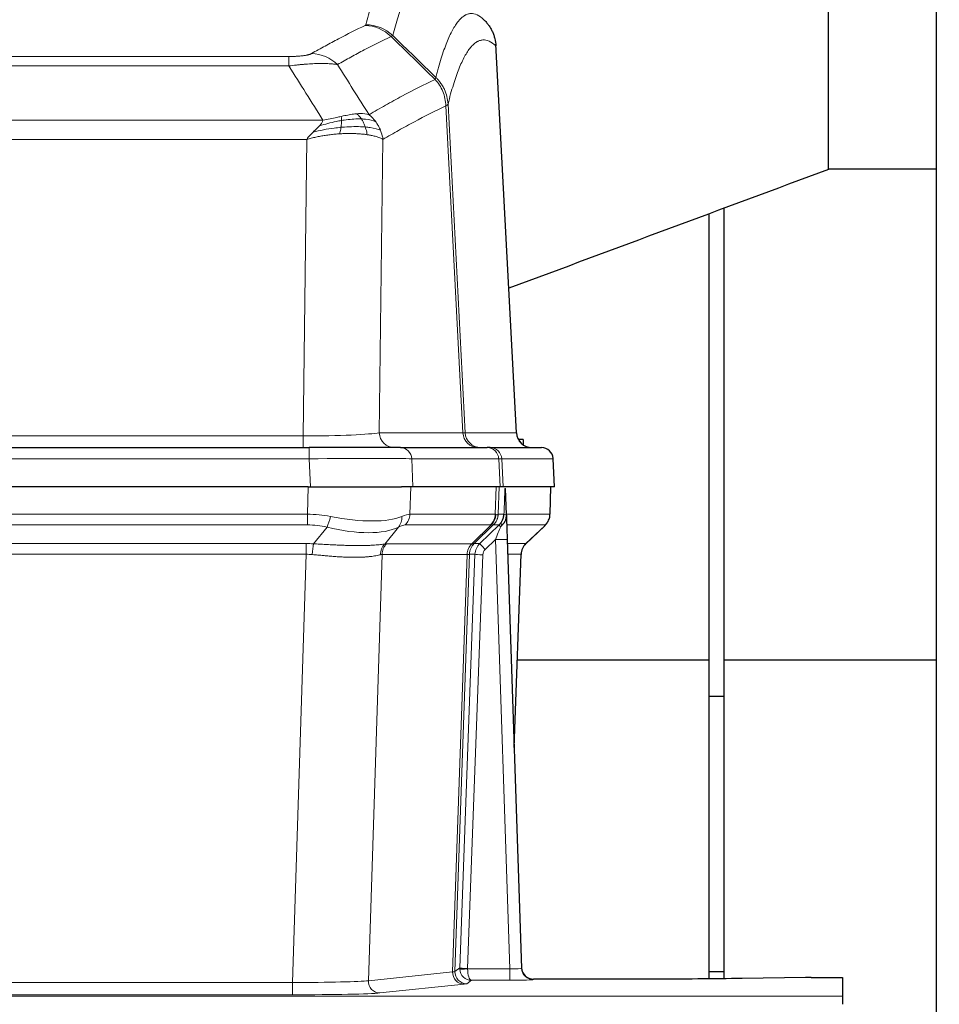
# Model space of a CAD drawing. Header units: inches. Extents: x 0 to 17820, y -10 to 12600.
# Tile 65 of 125: x 4434 to 4669, y 10429 to 10680. Entities that reach past the tile are written whole.
import ezdxf

# ---------------------------------------------------------------- set-up
doc = ezdxf.new("R2010")
doc.units = ezdxf.units.IN
doc.layers.add('1', color=7, linetype='Continuous', true_color=0xffffff)
doc.layers.add('254', color=7, linetype='Continuous', true_color=0xffffff)
doc.styles.add('latin_extended', font='simplex.shx')
doc.dimstyles.get("Standard").update_dxf_attribs({"dimtxt": 0.18, "dimasz": 0.18, "dimexe": 0.18, "dimexo": 0.0625, "dimgap": 0.09, "dimtad": 0, "dimtih": 1, "dimtoh": 1, "dimdec": 4, "dimzin": 0, "dimdsep": 46, "dimtxsty": 'Standard', "dimcen": 0.09, "dimadec": 0, "dimazin": 0, "dimtfac": 1, "dimtdec": 4, "dimtofl": 0, "dimtmove": 0, "dimatfit": 3, "dimfxl": 1, "dimtolj": 1, "dimtzin": 0, "dimarcsym": 0})

# ---------------------------------------------------------------- blocks, each defined once
blk = doc.blocks.new('_U0')
at = {"layer": '254', "color": 3, "linetype": 'Continuous', "lineweight": 13, "transparency": 16777216}
for p, q in [((3912.93, 9280.7), (3912.93, 11785.66)), ((3546.09, 9280.7), (3942.93, 9280.7)), ((3912.93, 9175.7), (3912.93, 8778.65)), ((5283.09, 8673.65), (3882.93, 8673.65))]:
    blk.add_line(p, q, dxfattribs=at)
at = {"layer": '254', "color": 3, "transparency": 16777216}
for points in [[(3930.43, 9175.7), (3895.43, 9175.7), (3912.93, 9280.7)], [(3895.43, 8778.65), (3930.43, 8778.65), (3912.93, 8673.65)]]:
    blk.add_solid(points, dxfattribs=at)
at = {"layer": 'Defpoints', "color": 0, "transparency": 16777216}
for p in [(3516.09, 9280.7), (3912.93, 8673.65), (5313.09, 8673.65)]:
    blk.add_point(p, dxfattribs=at)
at = {"layer": '254', "color": 2, "lineweight": 13, "transparency": 16777216, "insert": (3755.43, 11463.16), "char_height": 105, "attachment_point": 1, "rotation": 90, "style": 'latin_extended'}
blk.add_mtext('\\A1;607', dxfattribs=at)

msp = doc.modelspace()

# ---------------------------------------------------------------- linework, layer by layer
at = {"layer": '1', "color": 2, "linetype": 'Continuous', "lineweight": 25}
for p, q in [((4668.09, 10296.149), (4668.09, 11096.149)), ((4640.48, 10642.018), (4640.48, 10731.28)), ((4560.865, 10574.832), (4555.594, 10673.968)), ((4640.48, 10642.199), (4668.09, 10642.199)), ((4613.89, 10516.768), (4613.89, 10632.128)), ((4610.09, 10516.768), (4610.09, 10630.714)), ((4562.59, 10573.149), (4561.337, 10573.149)), ((4562.59, 10573.149), (4562.59, 10571.75)), ((4292.179, 10571.044), (4508, 10571.044)), ((4531.255, 10571.044), (4508, 10571.044)), ((4531.255, 10571.044), (4553.429, 10571.044)), ((4554.126, 10571.044), (4553.429, 10571.044)), ((4554.126, 10571.044), (4567.237, 10571.044)), ((4570.628, 10561.044), (4570.247, 10568.203)), ((4507.701, 10561.044), (4292.478, 10561.044)), ((4507.701, 10561.044), (4531.56, 10561.044)), ((4534.455, 10561.044), (4531.56, 10561.044)), ((4556.709, 10561.044), (4534.455, 10561.044)), ((4557.494, 10561.044), (4556.709, 10561.044)), ((4570.611, 10561.044), (4557.494, 10561.044)), ((4558.301, 10553.883), (4558.074, 10560.613)), ((4569.439, 10554.034), (4569.687, 10561.044)), ((4558.302, 10553.833), (4558.301, 10553.883)), ((4563.289, 10546.52), (4568.026, 10551.029)), ((4558.51, 10547.566), (4562.199, 10438.189)), ((4560.298, 10494.541), (4562.077, 10543.815)), ((4610.09, 10516.768), (4561.087, 10516.768)), ((4610.09, 10435.495), (4610.09, 10516.768)), ((4668.09, 10516.768), (4613.89, 10516.768)), ((4613.89, 10435.537), (4613.89, 10516.768)), ((4613.89, 10507.555), (4610.09, 10507.555)), ((4562.199, 10438.189), (4562.206, 10438.055)), ((4613.89, 10437.268), (4610.09, 10437.268)), ((4634.633, 10435.832), (4618.469, 10435.587)), ((4636.132, 10435.843), (4644.089, 10435.843)), ((4644.089, 10435.843), (4644.089, 10431.069)), ((4595.089, 10435.423), (4565.187, 10435.423)), ((4644.089, 10431.069), (4644.089, 10429))]:
    msp.add_line(p, q, dxfattribs=at)
at = {"layer": '1', "color": 110, "linetype": 'Continuous', "lineweight": 13}
for p, q in [((4560.853, 10574.835), (4555.605, 10673.53)), ((4297.418, 10670.837), (4502.761, 10670.837)), ((4502.761, 10668.421), (4502.761, 10670.837)), ((4502.761, 10668.421), (4297.418, 10668.421)), ((4547.206, 10574.835), (4542.854, 10658.227)), ((4543.41, 10658.703), (4547.787, 10574.835)), ((4288.687, 10654.59), (4511.492, 10654.59)), ((4507.379, 10649.692), (4292.8, 10649.692)), ((4506.411, 10574.009), (4507.379, 10649.692)), ((4526.811, 10649.682), (4525.854, 10574.835)), ((4293.768, 10574.009), (4506.411, 10574.009)), ((4506.411, 10571.044), (4506.411, 10574.009)), ((4525.854, 10574.835), (4547.206, 10574.835)), ((4547.787, 10574.835), (4560.853, 10574.835)), ((4508, 10571.044), (4508, 10568.201)), ((4508, 10568.201), (4292.179, 10568.201)), ((4508.293, 10561.044), (4508, 10568.201)), ((4534.162, 10568.201), (4534.455, 10561.044)), ((4556.336, 10568.201), (4534.162, 10568.201)), ((4556.709, 10561.044), (4556.336, 10568.201)), ((4570.231, 10568.201), (4557.12, 10568.201)), ((4557.12, 10568.201), (4557.494, 10561.044)), ((4570.611, 10561.044), (4570.231, 10568.201)), ((4507.51, 10554.05), (4507.701, 10561.044)), ((4533.883, 10561.044), (4533.692, 10554.05)), ((4555.44, 10554.05), (4555.683, 10561.044)), ((4556.468, 10561.044), (4556.225, 10554.05)), ((4569.423, 10554.05), (4569.671, 10561.044)), ((4292.669, 10554.05), (4507.51, 10554.05)), ((4507.51, 10551.312), (4507.51, 10554.05)), ((4533.692, 10554.05), (4555.44, 10554.05)), ((4556.225, 10554.05), (4557.686, 10554.05)), ((4558.295, 10554.05), (4569.423, 10554.05)), ((4507.51, 10551.312), (4292.669, 10551.312)), ((4554.257, 10551.312), (4532.51, 10551.312)), ((4551.514, 10546.562), (4556.441, 10551.312)), ((4556.441, 10551.312), (4555.007, 10551.312)), ((4568.205, 10551.312), (4558.385, 10551.312)), ((4509.081, 10546.485), (4512.534, 10550.754)), ((4530.733, 10550.754), (4527.24, 10546.436)), ((4549.477, 10546.504), (4554.423, 10551.3)), ((4554.969, 10551.3), (4550.077, 10546.556)), ((4563.297, 10546.539), (4568.11, 10551.12)), ((4293.011, 10546.562), (4507.168, 10546.562)), ((4507.168, 10543.824), (4507.168, 10546.562)), ((4527.743, 10546.504), (4549.477, 10546.504)), ((4550.102, 10546.562), (4551.514, 10546.562)), ((4555.512, 10547.569), (4552.902, 10545.054)), ((4559.206, 10438.028), (4555.512, 10547.569)), ((4558.544, 10546.562), (4563.284, 10546.562)), ((4507.168, 10543.824), (4293.011, 10543.824)), ((4503.694, 10434.538), (4507.168, 10543.824)), ((4526.561, 10543.783), (4523.103, 10435.007)), ((4548.295, 10543.783), (4526.561, 10543.783)), ((4544.588, 10437.254), (4548.301, 10543.783)), ((4548.884, 10543.827), (4545.174, 10437.368)), ((4546.402, 10438.265), (4550.294, 10543.827)), ((4550.294, 10543.827), (4548.884, 10543.827)), ((4562.066, 10543.827), (4558.636, 10543.827)), ((4560.293, 10494.714), (4562.066, 10543.827)), ((4552.291, 10543.686), (4548.4, 10438.124)), ((4545.174, 10437.368), (4546.402, 10438.265)), ((4523.103, 10435.007), (4544.588, 10437.254)), ((4548.401, 10438.028), (4559.206, 10438.028)), ((4559.206, 10438.028), (4559.206, 10435.134)), ((4296.485, 10434.538), (4503.694, 10434.538)), ((4503.694, 10434.538), (4503.694, 10431.435)), ((4547.497, 10434.137), (4526.012, 10431.89)), ((4549.364, 10435.134), (4548.17, 10434.262)), ((4559.206, 10435.134), (4549.364, 10435.134)), ((4565.187, 10435.423), (4565.197, 10435.291)), ((4156.089, 10431.069), (4644.089, 10431.069)), ((4503.694, 10431.435), (4296.485, 10431.435))]:
    msp.add_line(p, q, dxfattribs=at)
at = {"layer": '1', "color": 2, "linetype": 'Continuous', "lineweight": 25}
for centre, radius, start, end in [((4564.86, 10575.044), 4, 182.9487, 270), ((4567.251, 10568.044), 3, 3.83197, 90)]:
    msp.add_arc(centre, radius, start, end, dxfattribs=at)
at = {"layer": '1', "color": 110, "linetype": 'Continuous', "lineweight": 13}
for centre, major_axis, ratio, start_param, end_param in [((4522.269, 10668.827), (-4.281, 9.037), 0.9659395, 5.0815715, 5.8272089), ((4522.456, 10668.987), (-9.695, 2.45), 0.9931439, 4.2008878, 4.9582972), ((4508.608, 10661.681), (4.97, -8.677), 0.9635717, 1.8622888, 2.6052468), ((4506.491, 10575.044), (20.002, 0.052), 0.0517476, 4.708281, 6.0295934), ((4529.73, 10575.044), (0, 4), 0.9702957, 1.6231562, 3.1415927), ((4551.082, 10575.044), (0, -4), 0.9702957, 4.7647489, 6.2831853), ((4527.761, 10575.044), (-20.038, 0.208), 0.001459, 2.8976729, 3.1068244), ((4551.779, 10575.044), (0, -4), 0.9993908, 4.7647489, 6.2831853), ((4564.845, 10575.044), (0, -4), 0.9993908, 4.7647489, 6.2831853), ((4531.255, 10568.044), (0, -3), 0.9702957, 1.6231562, 3.1415927), ((4553.429, 10568.044), (0, -3), 0.9702957, 1.6231562, 3.1415927), ((4554.126, 10568.044), (0, -3), 0.9993908, 1.6231562, 3.1415927), ((4567.237, 10568.044), (0, -3), 0.9993908, 1.6231562, 3.1415927), ((4507.948, 10568.044), (27.018, 0.123), 0.0058026, 0.2445567, 1.5688664), ((4530.108, 10568.044), (27.029, 0.156), 0.000812, 0.0348973, 0.2440488), ((4506.861, 10531.19), (26.983, 1.545), 0.8452785, 1.2775604, 1.4983912), ((4506.861, 10531.19), (27.492, 22.639), 0.1155218, 0.1441436, 0.3649744), ((4529.813, 10554.19), (0, -4), 0.9702957, 0.7679449, 1.5358897), ((4551.561, 10554.19), (0, -4), 0.9702957, 0.7679449, 1.5358897), ((4551.727, 10554.178), (-0.603, -3.954), 0.9772749, 0.9153799, 1.6837369), ((4552.192, 10554.178), (1.703, -3.619), 0.9971774, 0.3287851, 1.0971421), ((4552.23, 10554.19), (0, -4), 0.9993908, 0.7679449, 1.5358897), ((4528.43, 10531.19), (27.661, 22.629), 0.1172121, 0.1096858, 0.1416661), ((4529.58, 10564.279), (-26.658, 10.191), 0.0473724, 2.9456198, 3.0909709), ((4528.43, 10531.19), (27.808, 22.856), 0.0163198, 0.0204947, 0.052475), ((4559.684, 10553.98), (-1.999, 0.077), 0.1036431, 0.0350743, 0.8106069), ((4565.428, 10554.19), (0, 4), 0.9993908, 3.9095375, 4.6774824), ((4506.861, 10528.312), (16.721, 16.271), 0.9721633, 0.5640914, 0.7849223), ((4512.534, 10553.631), (-0.881, -3.902), 0.2224052, 0.7930597, 1.5799958), ((4507.764, 10564.279), (-26.677, 8.186), 0.3267204, 1.882912, 2.7667489), ((4528.037, 10553.631), (1.736, -3.604), 0.8689501, 0.3464596, 1.1333957), ((4509.557, 10528.312), (23.46, 22.829), 0.1194803, 0.122173, 0.3430038), ((4531.126, 10528.312), (23.636, 22.829), 0.1185163, 0.0901183, 0.1220985), ((4531.207, 10528.312), (23.81, 22.997), 0.0168485, 0.0174428, 0.0494228), ((4553.665, 10554.19), (3.533, 1.889), 0.9978057, 4.9883795, 5.1348798), ((4557.83, 10549.873), (1.388, -1.44), 0.0242285, 3.1658454, 3.9417885), ((4558.416, 10550.528), (1.583, -1.222), 0.0276319, 3.169255, 3.9405385), ((4544.389, 10528.312), (23.826, 22.997), 0.016839, 6.1714068, 6.3006297), ((4507.764, 10564.279), (-25.873, 10.634), 0.4068526, 1.919368, 2.8032049), ((4529.58, 10564.279), (-25.449, 12.923), 0.0600246, 2.9512599, 3.096611), ((4555.512, 10547.639), (1.856, 4.567), 0.0053314, 4.6992705, 5.4949999), ((4506.379, 10522.562), (17.528, 16.98), 0.9676454, 0.7049953, 0.7848428), ((4509.081, 10543.608), (0.32, 3.987), 0.0824896, 0.7712526, 1.5399639), ((4529.936, 10543.559), (-0.926, 3.891), 0.9457602, 0.5436933, 1.3082514), ((4530.439, 10543.626), (0, 4), 0.9702957, 0.7679449, 1.5315264), ((4503.677, 10522.395), (24.592, 23.931), 0.1189226, 0.1216051, 0.196623), ((4552.173, 10543.626), (0, 4), 0.9702957, 0.7679449, 1.5315264), ((4552.179, 10543.626), (-0.019, 4), 0.9702844, 0.7633847, 1.5270253), ((4552.854, 10543.679), (-1.442, 3.731), 0.998056, 0.3995344, 1.1665625), ((4552.879, 10543.685), (0, 4), 0.9993908, 0.7679449, 1.5351916), ((4525.264, 10522.544), (24.849, 24.015), 0.0168505, 0.017434, 0.0398867), ((4554.291, 10543.685), (2.83, 2.828), 0.9993905, 1.5533429, 2.3205896), ((4552.902, 10545.124), (1.388, -1.44), 0.0242285, 3.1658454, 4.7375178), ((4555.512, 10547.465), (2.998, 0.101), 0.0348797, 6.2820091, 7.8528054), ((4566.061, 10543.685), (0, -4), 0.9993908, 3.9095375, 4.6767843), ((4538.416, 10522.545), (24.879, 24.014), 0.016827, 6.2565923, 6.3006169), ((4506.379, 10519.684), (2.819, 24.028), 0.8253154, 0.0219437, 0.1017912), ((4506.373, 10519.517), (20.559, 24.143), 0.1188179, 0.0965282, 0.1715462), ((4528.042, 10519.668), (20.849, 24.157), 0.0182436, 0.0122068, 0.03466), ((4552.291, 10543.756), (1.999, -0.074), 0.0348758, 3.1764983, 4.7136745), ((4554.291, 10543.615), (1.703, 1.052), 0.998638, 1.7848011, 2.5520479), ((4541.193, 10519.668), (20.882, 24.158), 0.0154016, 6.2548756, 6.2989002), ((4549.4, 10438.159), (0.383, 2.976), 0.9995817, 1.6633917, 1.7591572), ((4548.4, 10438.194), (1.999, -0.074), 0.0348758, 3.1764983, 4.7136745), ((4547.497, 10437.136), (0.312, -2.984), 0.969741, 4.5720353, 6.175756), ((4525.171, 10437.282), (20.016, 0.105), 0.0266879, 6.037898, 6.2472222), ((4548.17, 10437.261), (1.769, -2.423), 0.9990158, 4.0464368, 5.6519121), ((4548.401, 10438.098), (-1.997, -0.118), 0.0348391, 0.0373692, 1.5687431), ((4549.364, 10438.133), (-0.98, 2.84), 0.9849493, 1.294853, 2.8045628), ((4549.4, 10438.089), (0.605, 0.799), 0.9977271, 2.1835521, 2.2793178), ((4549.364, 10438.133), (-0.028, 3), 0.3214645, 1.6026847, 3.1123946), ((4559.194, 10438.29), (-3.005, 0.103), 0.0869619, 1.577888, 3.1486843), ((4565.197, 10438.29), (-2.991, -0.235), 0.9996552, 0.0000105, 1.4923863), ((4503.688, 10435.036), (20.013, 0.095), 0.0248544, 4.7125895, 6.0379715), ((4526.012, 10434.889), (0.312, -2.984), 0.969741, 4.5720353, 6.175756), ((4525.171, 10434.283), (23.014, 0), 0.0261612, 6.0380559, 6.2473801), ((4559.194, 10435.291), (-6.003, 0), 0.0262109, 1.5728579, 3.1436542), ((4503.688, 10432.037), (-23.012, 0), 0.0261647, 1.5710736, 2.8964556)]:
    msp.add_ellipse(centre, major_axis=major_axis, ratio=ratio, start_param=start_param, end_param=end_param, dxfattribs=at)
at = {"layer": '1', "color": 2, "linetype": 'Continuous', "lineweight": 25}
for centre, major_axis, ratio, start_param, end_param in [((4558.51, 10547.74), (-0.227, 6.726), 0.0008736, 0.4374328, 1.5967123), ((4565.333, 10553.998), (3.174, -2.434), 0.9869112, 6.1322815, 6.2830018), ((4566.074, 10543.662), (-3.886, 0.947), 0.998973, 5.7186048, 6.4862172), ((4565.186, 10438.427), (-0.15, 3), 0.998739, 1.5545356, 3.0917055), ((4636.135, 10435.764), (-3, 0), 0.0262223, 4.7133912, 5.2365954)]:
    msp.add_ellipse(centre, major_axis=major_axis, ratio=ratio, start_param=start_param, end_param=end_param, dxfattribs=at)
at = {"layer": '1', "color": 110, "linetype": 'Continuous', "lineweight": 13}
for points, knots in [([(4522.456, 10678.923), (4522.894, 10680.662), (4523.784, 10683.858), (4524.705, 10686.493), (4525.407, 10688.258), (4525.643, 10688.811), (4526.119, 10689.847), (4526.359, 10690.33), (4527.084, 10691.673), (4527.575, 10692.428), (4528.199, 10693.195), (4528.324, 10693.34), (4528.575, 10693.611), (4528.954, 10693.992), (4529.336, 10694.294), (4530.107, 10694.791), (4530.72, 10695.015), (4531.343, 10695.044), (4531.436, 10695.044)], [0, 0, 0, 0, 0.1619138, 0.3238276, 0.3238276, 0.4047846, 0.4047846, 0.4857415, 0.4857415, 0.6476553, 0.6476553, 0.6881337, 0.6881337, 0.7286122, 0.8095691, 0.8095691, 0.9714829, 1, 1, 1, 1]), ([(4541.298, 10690.897), (4540.74, 10691.41), (4539.638, 10692.154), (4538.028, 10692.425), (4536.985, 10692.043), (4536.213, 10691.545), (4535.83, 10691.244), (4535.451, 10690.863), (4535.199, 10690.591), (4535.074, 10690.447), (4534.45, 10689.68), (4533.958, 10688.925), (4533.231, 10687.583), (4532.991, 10687.1), (4532.515, 10686.065), (4532.279, 10685.512), (4531.576, 10683.748), (4530.654, 10681.116), (4529.762, 10677.922), (4529.324, 10676.184)], [0, 0, 0, 0, 0.125, 0.25, 0.375, 0.375, 0.4375, 0.46875, 0.46875, 0.5, 0.5, 0.625, 0.625, 0.6875, 0.6875, 0.75, 0.75, 0.875, 1, 1, 1, 1]), ([(4540.321, 10665.469), (4540.377, 10665.692), (4540.433, 10665.912), (4540.545, 10666.349), (4540.713, 10666.996), (4541.109, 10668.459), (4541.452, 10669.631), (4542.145, 10671.865), (4543.086, 10674.552), (4544.544, 10677.71), (4545.548, 10679.232), (4546.122, 10679.925), (4546.186, 10679.999), (4546.314, 10680.144), (4546.507, 10680.354), (4546.958, 10680.797), (4547.35, 10681.094), (4547.678, 10681.296), (4547.744, 10681.335), (4547.876, 10681.406), (4548.074, 10681.507), (4548.539, 10681.694), (4548.942, 10681.772), (4549.754, 10681.819), (4550.851, 10681.589), (4551.979, 10680.775), (4552.55, 10680.221)], [0, 0, 0, 0, 0.015625, 0.015625, 0.03125, 0.0625, 0.125, 0.125, 0.25, 0.375, 0.5, 0.5, 0.515625, 0.515625, 0.53125, 0.5625, 0.625, 0.625, 0.640625, 0.640625, 0.65625, 0.6875, 0.75, 0.75, 0.875, 1, 1, 1, 1]), ([(4508.608, 10671.587), (4509.742, 10672.239), (4510.877, 10672.878), (4513.149, 10674.128), (4514.287, 10674.739), (4517.702, 10676.533), (4519.984, 10677.674), (4522.269, 10678.761)], [0, 0, 0, 0, 0.25, 0.25, 0.5, 0.5, 1, 1, 1, 1]), ([(4522.456, 10678.923), (4522.45, 10678.896), (4522.431, 10678.869), (4522.368, 10678.815), (4522.325, 10678.788), (4522.269, 10678.761)], [0, 0, 0, 0, 0.5, 0.5, 1, 1, 1, 1]), ([(4528.865, 10675.945), (4526.577, 10674.856), (4524.293, 10673.713), (4520.874, 10671.917), (4519.735, 10671.305), (4517.46, 10670.054), (4516.323, 10669.415), (4515.188, 10668.762)], [0, 0, 0, 0, 0.5, 0.5, 0.75, 0.75, 1, 1, 1, 1]), ([(4555.605, 10673.53), (4555.036, 10674.076), (4553.911, 10674.875), (4552.817, 10675.092), (4552.008, 10675.037), (4551.606, 10674.955), (4551.142, 10674.763), (4550.944, 10674.661), (4550.813, 10674.588), (4550.747, 10674.549), (4550.419, 10674.345), (4550.029, 10674.044), (4549.579, 10673.598), (4549.387, 10673.387), (4549.259, 10673.241), (4549.196, 10673.166), (4548.623, 10672.47), (4547.622, 10670.943), (4546.167, 10667.782), (4544.761, 10663.751), (4543.855, 10660.483), (4543.41, 10658.703)], [0, 0, 0, 0, 0.125, 0.25, 0.25, 0.3125, 0.34375, 0.359375, 0.359375, 0.375, 0.375, 0.4375, 0.46875, 0.484375, 0.484375, 0.5, 0.5, 0.625, 0.75, 0.875, 1, 1, 1, 1]), ([(4508.608, 10671.587), (4508.587, 10671.575), (4508.565, 10671.563), (4508.519, 10671.539), (4508.494, 10671.527), (4508.419, 10671.491), (4508.365, 10671.467), (4508.247, 10671.42), (4508.183, 10671.397), (4508.047, 10671.352), (4507.973, 10671.329), (4507.816, 10671.284), (4507.732, 10671.262), (4507.597, 10671.23), (4507.55, 10671.219), (4507.454, 10671.198), (4507.404, 10671.187), (4507.25, 10671.156), (4507.142, 10671.136), (4506.914, 10671.097), (4506.794, 10671.079), (4506.605, 10671.052), (4506.508, 10671.038), (4506.407, 10671.026), (4506.339, 10671.017), (4506.304, 10671.013), (4506.129, 10670.993), (4505.985, 10670.978), (4505.538, 10670.935), (4505.221, 10670.912), (4504.801, 10670.888), (4504.716, 10670.883), (4504.543, 10670.875), (4504.456, 10670.871), (4504.195, 10670.861), (4504.019, 10670.855), (4503.664, 10670.846), (4503.485, 10670.843), (4503.125, 10670.838), (4502.943, 10670.837), (4502.761, 10670.837)], [0, 0, 0, 0, 0.03125, 0.03125, 0.0625, 0.0625, 0.125, 0.125, 0.1875, 0.1875, 0.25, 0.25, 0.3125, 0.3125, 0.34375, 0.34375, 0.375, 0.375, 0.4375, 0.4375, 0.5, 0.5, 0.53125, 0.546875, 0.546875, 0.5625, 0.5625, 0.625, 0.625, 0.75, 0.75, 0.78125, 0.78125, 0.8125, 0.8125, 0.875, 0.875, 0.9375, 0.9375, 1, 1, 1, 1]), ([(4515.188, 10668.762), (4514.89, 10668.817), (4514.564, 10668.865), (4513.851, 10668.945), (4513.464, 10668.977), (4512.836, 10669.012), (4512.564, 10669.024), (4512.279, 10669.032), (4512.164, 10669.035), (4512.106, 10669.037), (4511.93, 10669.041), (4511.811, 10669.043), (4511.209, 10669.05), (4510.7, 10669.046), (4510.028, 10669.029), (4509.891, 10669.025), (4509.684, 10669.018), (4509.615, 10669.016), (4509.475, 10669.01), (4509.405, 10669.008), (4509.053, 10668.993), (4508.766, 10668.979), (4507.89, 10668.93), (4507.285, 10668.888), (4506.582, 10668.83), (4506.503, 10668.823), (4506.345, 10668.809), (4506.266, 10668.803), (4506.028, 10668.781), (4505.869, 10668.767), (4505.389, 10668.721), (4505.067, 10668.689), (4504.091, 10668.584), (4503.431, 10668.507), (4502.761, 10668.421)], [0, 0, 0, 0, 0.125, 0.125, 0.25, 0.25, 0.3125, 0.328125, 0.328125, 0.34375, 0.34375, 0.375, 0.375, 0.5, 0.5, 0.53125, 0.53125, 0.546875, 0.546875, 0.5625, 0.5625, 0.625, 0.625, 0.75, 0.75, 0.765625, 0.765625, 0.78125, 0.78125, 0.8125, 0.8125, 0.875, 0.875, 1, 1, 1, 1]), ([(4523.255, 10655.968), (4524.653, 10656.801), (4526.052, 10657.615), (4528.855, 10659.2), (4530.257, 10659.972), (4534.471, 10662.227), (4537.287, 10663.647), (4540.109, 10664.986)], [0, 0, 0, 0, 0.25, 0.25, 0.5, 0.5, 1, 1, 1, 1]), ([(4540.321, 10665.469), (4540.3, 10665.421), (4540.284, 10665.345), (4540.226, 10665.172), (4540.184, 10665.075), (4540.109, 10664.986)], [0, 0, 0, 0, 0.5, 0.5, 1, 1, 1, 1]), ([(4540.109, 10664.986), (4540.517, 10664.542), (4540.89, 10664.057), (4541.549, 10663.019), (4541.834, 10662.467), (4542.306, 10661.315), (4542.491, 10660.714), (4542.755, 10659.486), (4542.833, 10658.858), (4542.854, 10658.227)], [0, 0, 0, 0, 0.25, 0.25, 0.5, 0.5, 0.75, 0.75, 1, 1, 1, 1]), ([(4540.321, 10665.469), (4540.51, 10665.277), (4540.912, 10664.871), (4541.477, 10664.164), (4542.032, 10663.331), (4542.648, 10662.15), (4543.207, 10660.6), (4543.342, 10659.335), (4543.41, 10658.703)], [0, 0, 0, 0, 0.1064395, 0.2252974, 0.3565726, 0.5002636, 0.7501339, 1, 1, 1, 1]), ([(4542.854, 10658.227), (4540.168, 10656.951), (4537.488, 10655.602), (4533.478, 10653.465), (4532.142, 10652.735), (4529.475, 10651.236), (4528.142, 10650.468), (4526.811, 10649.682)], [0, 0, 0, 0, 0.5, 0.5, 0.75, 0.75, 1, 1, 1, 1]), ([(4543.41, 10658.703), (4543.403, 10658.685), (4543.377, 10658.614), (4543.27, 10658.503), (4543.077, 10658.369), (4542.923, 10658.271), (4542.854, 10658.227)], [0, 0, 0, 0, 0.1283244, 0.5000876, 0.7752121, 1, 1, 1, 1]), ([(4510.622, 10653.147), (4510.855, 10653.407), (4511.277, 10653.879), (4511.426, 10654.37), (4511.492, 10654.59)], [0, 0, 0, 0, 0.5515604, 1, 1, 1, 1]), ([(4516.26, 10654.501), (4515.803, 10654.423), (4515.339, 10654.335), (4513.468, 10653.945), (4512.032, 10653.569), (4510.622, 10653.147)], [0, 0, 0, 0, 0.25, 0.25, 1, 1, 1, 1]), ([(4516.11, 10655.534), (4515.75, 10655.453), (4515.383, 10655.37), (4513.889, 10655.036), (4512.713, 10654.779), (4511.492, 10654.59)], [0, 0, 0, 0, 0.25, 0.25, 1, 1, 1, 1]), ([(4516.092, 10652.759), (4516.104, 10652.836), (4516.115, 10652.914), (4516.16, 10653.224), (4516.189, 10653.455), (4516.233, 10653.9), (4516.248, 10654.113), (4516.258, 10654.375), (4516.26, 10654.439), (4516.26, 10654.501)], [0, 0, 0, 0, 0.125, 0.125, 0.5, 0.5, 0.875, 0.875, 1, 1, 1, 1]), ([(4520.079, 10656.229), (4519.93, 10656.216), (4519.779, 10656.201), (4519.164, 10656.13), (4518.685, 10656.055), (4517.691, 10655.874), (4517.176, 10655.767), (4516.469, 10655.613), (4516.29, 10655.574), (4516.11, 10655.534)], [0, 0, 0, 0, 0.125, 0.125, 0.5, 0.5, 0.875, 0.875, 1, 1, 1, 1]), ([(4516.26, 10654.501), (4516.262, 10654.625), (4516.26, 10654.741), (4516.247, 10655.006), (4516.231, 10655.143), (4516.183, 10655.372), (4516.151, 10655.465), (4516.11, 10655.534)], [0, 0, 0, 0, 0.25, 0.25, 0.625, 0.625, 1, 1, 1, 1]), ([(4521.304, 10654.907), (4521.118, 10654.913), (4520.929, 10654.917), (4520.157, 10654.919), (4519.547, 10654.894), (4518.277, 10654.79), (4517.618, 10654.712), (4516.716, 10654.577), (4516.489, 10654.54), (4516.26, 10654.501)], [0, 0, 0, 0, 0.125, 0.125, 0.5, 0.5, 0.875, 0.875, 1, 1, 1, 1]), ([(4523.255, 10655.968), (4522.562, 10656.192), (4521.796, 10656.286), (4520.669, 10656.271), (4520.378, 10656.255), (4520.079, 10656.229)], [0, 0, 0, 0, 0.75, 0.75, 1, 1, 1, 1]), ([(4521.304, 10654.907), (4521.205, 10655.057), (4521.104, 10655.198), (4520.847, 10655.527), (4520.69, 10655.701), (4520.379, 10656.001), (4520.226, 10656.128), (4520.079, 10656.229)], [0, 0, 0, 0, 0.25, 0.25, 0.625, 0.625, 1, 1, 1, 1]), ([(4522.29, 10652.844), (4522.259, 10652.935), (4522.226, 10653.026), (4522.092, 10653.389), (4521.979, 10653.662), (4521.73, 10654.187), (4521.593, 10654.44), (4521.402, 10654.755), (4521.353, 10654.832), (4521.304, 10654.907)], [0, 0, 0, 0, 0.125, 0.125, 0.5, 0.5, 0.875, 0.875, 1, 1, 1, 1]), ([(4524.962, 10654.161), (4524.263, 10654.492), (4523.393, 10654.717), (4522.032, 10654.868), (4521.675, 10654.894), (4521.304, 10654.907)], [0, 0, 0, 0, 0.75, 0.75, 1, 1, 1, 1]), ([(4524.962, 10654.161), (4524.839, 10654.327), (4524.711, 10654.49), (4524.379, 10654.887), (4524.168, 10655.117), (4523.726, 10655.557), (4523.495, 10655.768), (4523.255, 10655.968)], [0, 0, 0, 0, 0.25, 0.25, 0.625, 0.625, 1, 1, 1, 1]), ([(4508.95, 10651.528), (4509.16, 10651.73), (4509.453, 10652.012), (4509.9, 10652.425), (4510.253, 10652.764), (4510.506, 10653.026), (4510.622, 10653.147)], [0, 0, 0, 0, 0.3659786, 0.5111863, 0.7766492, 1, 1, 1, 1]), ([(4516.092, 10652.759), (4515.514, 10652.705), (4514.926, 10652.64), (4512.552, 10652.327), (4510.723, 10651.98), (4508.95, 10651.528)], [0, 0, 0, 0, 0.25, 0.25, 1, 1, 1, 1]), ([(4515.777, 10651.108), (4515.81, 10651.271), (4515.85, 10651.457), (4515.931, 10651.859), (4515.974, 10652.076), (4516.042, 10652.451), (4516.068, 10652.604), (4516.092, 10652.759)], [0, 0, 0, 0, 0.375, 0.375, 0.75, 0.75, 1, 1, 1, 1]), ([(4522.29, 10652.844), (4522.072, 10652.862), (4521.849, 10652.878), (4520.93, 10652.93), (4520.189, 10652.946), (4518.624, 10652.927), (4517.801, 10652.892), (4516.667, 10652.809), (4516.381, 10652.786), (4516.092, 10652.759)], [0, 0, 0, 0, 0.125, 0.125, 0.5, 0.5, 0.875, 0.875, 1, 1, 1, 1]), ([(4522.78, 10650.883), (4522.708, 10651.283), (4522.609, 10651.777), (4522.407, 10652.483), (4522.351, 10652.663), (4522.29, 10652.844)], [0, 0, 0, 0, 0.75, 0.75, 1, 1, 1, 1]), ([(4526.172, 10652.02), (4525.56, 10652.306), (4524.664, 10652.546), (4523.134, 10652.763), (4522.724, 10652.808), (4522.29, 10652.844)], [0, 0, 0, 0, 0.75, 0.75, 1, 1, 1, 1]), ([(4526.172, 10652.02), (4526.133, 10652.115), (4526.093, 10652.209), (4525.925, 10652.581), (4525.786, 10652.856), (4525.483, 10653.393), (4525.319, 10653.654), (4525.083, 10653.994), (4525.023, 10654.078), (4524.962, 10654.161)], [0, 0, 0, 0, 0.125, 0.125, 0.5, 0.5, 0.875, 0.875, 1, 1, 1, 1]), ([(4526.811, 10649.682), (4526.727, 10650.279), (4526.585, 10650.871), (4526.322, 10651.641), (4526.25, 10651.832), (4526.172, 10652.02)], [0, 0, 0, 0, 0.75, 0.75, 1, 1, 1, 1]), ([(4507.379, 10649.692), (4507.502, 10649.872), (4507.778, 10650.277), (4508.311, 10650.888), (4508.724, 10651.302), (4508.95, 10651.528)], [0, 0, 0, 0, 0.2664231, 0.5992998, 1, 1, 1, 1]), ([(4515.777, 10651.108), (4515.37, 10651.079), (4514.564, 10651.021), (4513.331, 10650.886), (4512.107, 10650.717), (4510.894, 10650.513), (4509.7, 10650.274), (4508.529, 10650.005), (4507.76, 10649.795), (4507.379, 10649.692)], [0, 0, 0, 0, 0.1523218, 0.3014284, 0.4473536, 0.5901335, 0.7298066, 0.8664141, 1, 1, 1, 1]), ([(4522.78, 10650.883), (4522.471, 10650.925), (4521.864, 10651.007), (4520.881, 10651.096), (4519.878, 10651.156), (4518.858, 10651.187), (4517.831, 10651.189), (4516.809, 10651.166), (4516.117, 10651.127), (4515.777, 10651.108)], [0, 0, 0, 0, 0.1580483, 0.3110147, 0.4589091, 0.6017421, 0.7395257, 0.8722733, 1, 1, 1, 1]), ([(4526.811, 10649.682), (4526.69, 10649.754), (4526.456, 10649.893), (4526.015, 10650.085), (4525.545, 10650.257), (4525.056, 10650.408), (4524.563, 10650.538), (4524.081, 10650.649), (4523.62, 10650.743), (4523.192, 10650.82), (4522.911, 10650.863), (4522.78, 10650.883)], [0, 0, 0, 0, 0.1527923, 0.2951653, 0.4271184, 0.5486511, 0.6597631, 0.7604539, 0.8507236, 0.9305721, 1, 1, 1, 1]), ([(4557.686, 10554.05), (4557.707, 10554.602), (4557.729, 10555.154), (4557.772, 10556.256), (4557.794, 10556.807), (4557.826, 10557.631), (4557.837, 10557.906), (4557.859, 10558.455), (4557.87, 10558.729), (4557.893, 10559.276), (4557.904, 10559.549), (4557.921, 10559.958), (4557.927, 10560.094), (4557.938, 10560.365), (4557.944, 10560.501), (4557.95, 10560.636)], [0, 0, 0, 0, 0.25, 0.25, 0.5, 0.5, 0.625, 0.625, 0.75, 0.75, 0.875, 0.875, 0.9375, 0.9375, 1, 1, 1, 1]), ([(4509.081, 10546.485), (4509.599, 10546.462), (4510.114, 10546.438), (4511.14, 10546.386), (4511.65, 10546.36), (4512.284, 10546.327), (4512.411, 10546.321), (4512.664, 10546.308), (4512.79, 10546.301), (4513.167, 10546.282), (4513.416, 10546.269), (4514.158, 10546.232), (4514.645, 10546.208), (4515.604, 10546.165), (4516.076, 10546.145), (4517.004, 10546.11), (4517.461, 10546.095), (4518.134, 10546.076), (4518.357, 10546.07), (4518.688, 10546.063), (4518.798, 10546.06), (4518.962, 10546.057), (4519.016, 10546.056), (4519.125, 10546.054), (4519.611, 10546.046), (4520.08, 10546.042), (4520.885, 10546.04), (4521.663, 10546.045), (4522.386, 10546.061), (4523.082, 10546.082), (4523.416, 10546.096), (4523.816, 10546.116), (4523.895, 10546.12), (4524.052, 10546.128), (4524.129, 10546.133), (4524.358, 10546.146), (4524.506, 10546.156), (4524.935, 10546.186), (4525.204, 10546.207), (4525.705, 10546.253), (4525.939, 10546.276), (4526.37, 10546.323), (4526.569, 10546.347), (4526.931, 10546.393), (4527.094, 10546.416), (4527.24, 10546.436)], [0, 0, 0, 0, 0.0625, 0.0625, 0.125, 0.125, 0.140625, 0.140625, 0.15625, 0.15625, 0.1875, 0.1875, 0.25, 0.25, 0.3125, 0.3125, 0.375, 0.375, 0.40625, 0.40625, 0.421875, 0.421875, 0.4296875, 0.4296875, 0.4375, 0.5, 0.5, 0.5625, 0.625, 0.625, 0.6875, 0.6875, 0.703125, 0.703125, 0.71875, 0.71875, 0.75, 0.75, 0.8125, 0.8125, 0.875, 0.875, 0.9375, 0.9375, 1, 1, 1, 1]), ([(4548.863, 10543.823), (4548.827, 10543.809), (4548.762, 10543.799), (4548.574, 10543.785), (4548.452, 10543.783), (4548.301, 10543.783)], [0, 0, 0, 0, 0.5, 0.5, 1, 1, 1, 1]), ([(4526.141, 10543.723), (4525.986, 10543.681), (4525.814, 10543.638), (4525.438, 10543.552), (4525.235, 10543.51), (4524.797, 10543.428), (4524.563, 10543.388), (4524.063, 10543.313), (4523.797, 10543.278), (4523.375, 10543.23), (4523.23, 10543.215), (4523.007, 10543.193), (4522.931, 10543.186), (4522.779, 10543.173), (4522.702, 10543.166), (4522.314, 10543.135), (4521.991, 10543.113), (4521.321, 10543.079), (4520.627, 10543.054), (4519.886, 10543.046), (4519.12, 10543.046), (4518.726, 10543.051), (4518.268, 10543.062), (4518.217, 10543.063), (4518.114, 10543.066), (4518.063, 10543.068), (4517.908, 10543.072), (4517.597, 10543.082), (4517.282, 10543.094), (4516.647, 10543.121), (4516.216, 10543.143), (4515.342, 10543.196), (4514.898, 10543.225), (4513.996, 10543.291), (4513.539, 10543.328), (4512.842, 10543.386), (4512.607, 10543.406), (4512.254, 10543.437), (4512.135, 10543.448), (4511.897, 10543.469), (4511.778, 10543.479), (4511.182, 10543.533), (4510.702, 10543.578), (4509.737, 10543.668), (4509.251, 10543.713), (4508.762, 10543.757)], [0, 0, 0, 0, 0.0625, 0.0625, 0.125, 0.125, 0.1875, 0.1875, 0.25, 0.25, 0.28125, 0.28125, 0.296875, 0.296875, 0.3125, 0.3125, 0.375, 0.375, 0.4375, 0.5, 0.5, 0.5625, 0.5625, 0.5703125, 0.5703125, 0.578125, 0.578125, 0.59375, 0.625, 0.625, 0.6875, 0.6875, 0.75, 0.75, 0.8125, 0.8125, 0.84375, 0.84375, 0.859375, 0.859375, 0.875, 0.875, 0.9375, 0.9375, 1, 1, 1, 1])]:
    msp.add_open_spline(points, degree=3, knots=knots, dxfattribs=at)
at = {"layer": '1', "color": 2, "linetype": 'Continuous', "lineweight": 25}
for points, knots in [([(4552.55, 10680.221), (4552.776, 10680.006), (4552.993, 10679.78), (4553.403, 10679.309), (4553.597, 10679.063), (4553.961, 10678.554), (4554.131, 10678.29), (4554.445, 10677.747), (4554.59, 10677.468), (4554.851, 10676.897), (4554.968, 10676.605), (4555.174, 10676.01), (4555.263, 10675.708), (4555.486, 10674.789), (4555.576, 10674.162), (4555.605, 10673.53)], [0, 0, 0, 0, 0.125, 0.125, 0.25, 0.25, 0.375, 0.375, 0.5, 0.5, 0.625, 0.625, 0.75, 0.75, 1, 1, 1, 1]), ([(4556.833, 10551.749), (4556.85, 10551.77), (4556.866, 10551.792), (4556.899, 10551.836), (4556.914, 10551.858), (4556.961, 10551.924), (4556.992, 10551.968), (4557.079, 10552.101), (4557.133, 10552.19), (4557.233, 10552.371), (4557.28, 10552.463), (4557.344, 10552.603), (4557.365, 10552.65), (4557.404, 10552.745), (4557.423, 10552.792), (4557.476, 10552.935), (4557.508, 10553.031), (4557.564, 10553.226), (4557.588, 10553.324), (4557.63, 10553.525), (4557.647, 10553.626), (4557.666, 10553.783), (4557.672, 10553.835), (4557.681, 10553.942), (4557.684, 10553.996), (4557.686, 10554.05)], [0, 0, 0, 0, 0.03125, 0.03125, 0.0625, 0.0625, 0.125, 0.125, 0.25, 0.25, 0.375, 0.375, 0.4375, 0.4375, 0.5, 0.5, 0.625, 0.625, 0.75, 0.75, 0.875, 0.875, 0.9375, 0.9375, 1, 1, 1, 1]), ([(4557.288, 10551.349), (4557.307, 10551.373), (4557.327, 10551.395), (4557.367, 10551.439), (4557.387, 10551.46), (4557.427, 10551.502), (4557.447, 10551.523), (4557.487, 10551.565), (4557.506, 10551.585), (4557.564, 10551.648), (4557.602, 10551.691), (4557.674, 10551.777), (4557.709, 10551.821), (4557.776, 10551.912), (4557.808, 10551.958), (4557.854, 10552.029), (4557.869, 10552.053), (4557.898, 10552.102), (4557.913, 10552.126), (4557.982, 10552.25), (4558.032, 10552.352), (4558.118, 10552.563), (4558.155, 10552.671), (4558.193, 10552.811), (4558.201, 10552.839), (4558.215, 10552.896), (4558.221, 10552.925), (4558.24, 10553.01), (4558.251, 10553.068), (4558.279, 10553.241), (4558.304, 10553.475), (4558.307, 10553.713), (4558.302, 10553.833)], [0, 0, 0, 0, 0.03125, 0.03125, 0.0625, 0.0625, 0.09375, 0.09375, 0.125, 0.125, 0.1875, 0.1875, 0.25, 0.25, 0.3125, 0.3125, 0.34375, 0.34375, 0.375, 0.375, 0.5, 0.5, 0.625, 0.625, 0.65625, 0.65625, 0.6875, 0.6875, 0.75, 0.75, 0.875, 1, 1, 1, 1]), ([(4568.507, 10551.564), (4568.564, 10551.632), (4568.692, 10551.815), (4568.942, 10552.196), (4569.247, 10552.879), (4569.452, 10553.53), (4569.421, 10553.942), (4569.415, 10553.997)], [0, 0, 0, 0, 0.2255282, 0.4356233, 0.6511466, 0.9537437, 1, 1, 1, 1]), ([(4556.838, 10550.852), (4556.877, 10550.892), (4556.917, 10550.932), (4556.994, 10551.013), (4557.032, 10551.053), (4557.145, 10551.177), (4557.218, 10551.262), (4557.288, 10551.349)], [0, 0, 0, 0, 0.25, 0.25, 0.5, 0.5, 1, 1, 1, 1]), ([(4618.469, 10435.587), (4614.936, 10435.534), (4611.134, 10435.493), (4603.251, 10435.437), (4599.17, 10435.423), (4595.089, 10435.423)], [0, 0, 0, 0, 0.5, 0.5, 1, 1, 1, 1])]:
    msp.add_open_spline(points, degree=3, knots=knots, dxfattribs=at)
at = {"layer": '1', "color": 110, "linetype": 'Continuous', "lineweight": 13}
for points in [[(4529.324, 10676.184), (4529.283, 10676.156), (4529.166, 10676.088), (4528.978, 10675.996), (4528.865, 10675.945)], [(4540.109, 10664.986), (4536.362, 10668.639), (4532.614, 10672.292), (4528.865, 10675.945)], [(4529.324, 10676.184), (4532.99, 10672.613), (4536.656, 10669.041), (4540.321, 10665.469)], [(4511.492, 10654.59), (4508.599, 10659.205), (4505.689, 10663.815), (4502.761, 10668.421)], [(4515.188, 10668.762), (4517.892, 10664.501), (4520.581, 10660.236), (4523.255, 10655.968)], [(4549.482, 10546.504), (4549.646, 10546.51), (4549.908, 10546.524), (4550.042, 10546.545), (4550.077, 10546.556)]]:
    msp.add_open_spline(points, degree=3, dxfattribs=at)
at = {"layer": '1', "color": 2, "linetype": 'Continuous', "lineweight": 25}
for points in [[(4640.48, 10642.018), (4613.289, 10631.905), (4586.098, 10621.793), (4558.907, 10611.68)], [(4557.95, 10560.636), (4557.954, 10560.632), (4557.978, 10560.624), (4558.036, 10560.617), (4558.074, 10560.613)]]:
    msp.add_open_spline(points, degree=3, dxfattribs=at)
at = {"layer": '1', "color": 110, "linetype": 'Continuous', "lineweight": 13}
for points, weights in [([(4549.477, 10546.504), (4549.48, 10546.504), (4549.482, 10546.504)], [0.499999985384, 0.500000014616, 0.499999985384]), ([(4548.301, 10543.783), (4548.298, 10543.783), (4548.295, 10543.783)], [0.50000002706, 0.49999997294, 0.50000002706])]:
    msp.add_rational_spline(points, weights, degree=2, dxfattribs=at)

# ---------------------------------------------------------------- dimensions: what is measured, and where the dimension line sits
at = {"layer": '254', "color": 2, "linetype": 'Continuous', "lineweight": 13}
dim = msp.add_linear_dim(base=(3912.933, 8673.649), p1=(3516.09, 9280.695), p2=(5313.09, 8673.649), angle=90, dimstyle='Standard', override={"dimscale": 30, "dimtxt": 3.5, "dimasz": 3.5, "dimexe": 1, "dimexo": 1, "dimgap": 1.75, "dimtad": 1, "dimtih": 0, "dimtoh": 0, "dimdec": 0, "dimlfac": 1, "dimzin": 8, "dimdsep": 46, "dimlunit": 2, "dimtxsty": 'latin_extended', "dimsah": 1, "dimse1": 0, "dimse2": 0, "dimsd1": 0, "dimsd2": 0, "dimclrd": 3, "dimclre": 3, "dimclrt": 2, "dimtol": 0, "dimtm": -0.1, "dimtfac": 0.714286, "dimtdec": 3, "dimtofl": 1, "dimtmove": 0, "dimtzin": 8, "dimlwd": 13, "dimlwe": 13}, dxfattribs=at)
dim.commit()
dim.dimension.update_dxf_attribs({"geometry": '_U0', "text_midpoint": (3912.933, 11598.164), "dimtype": 160})

doc.saveas('drawing.dxf')
